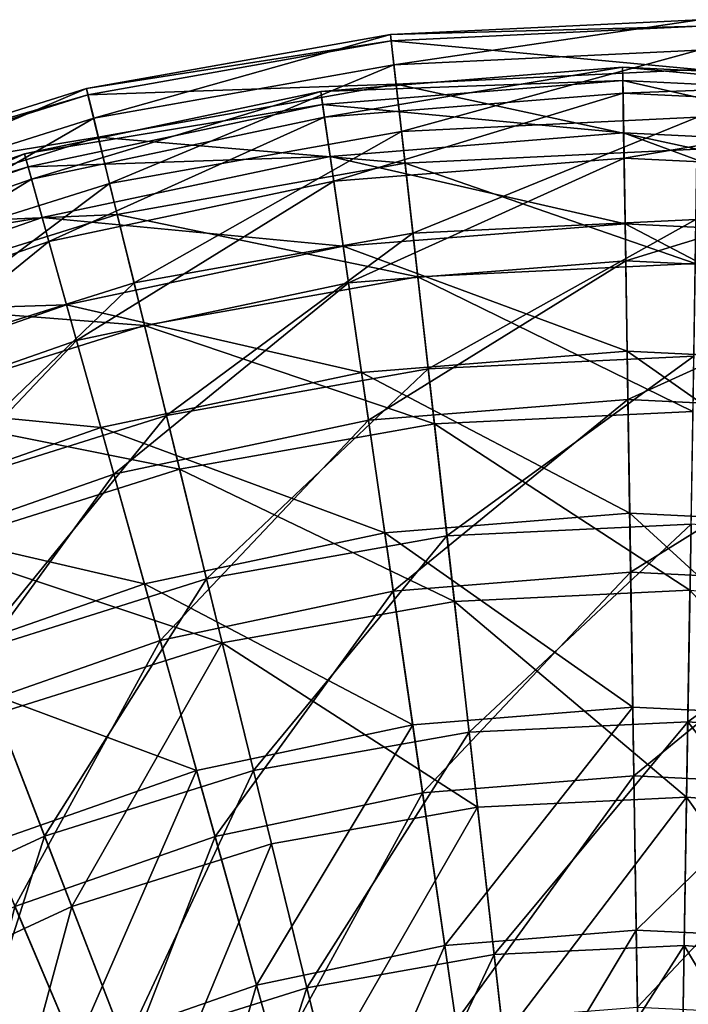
# Model space of a CAD drawing. Header units: millimetres. Extents: x 17 to 607, y -85 to 45.
# Tile 48 of 193: x 71 to 87, y 11 to 35. Entities that reach past the tile are written whole.
import ezdxf

# ---------------------------------------------------------------- set-up
doc = ezdxf.new("R2010")
doc.units = ezdxf.units.MM
doc.header["$LTSCALE"] = 25.4
doc.layers.get('0').update_dxf_attribs({"true_color": 0xff5454})

# ---------------------------------------------------------------- blocks, each defined once
blk = doc.blocks.new('PIK-III-10301.STL')
at = {"color": 7, "true_color": 0xffffff}
mesh = blk.add_polyface(dxfattribs=at)
corners = [(79.966, 33.922, 71.288), (87.554, 35.044, 63.896), (79.881, 34.675, 63.896), (87.542, 34.285, 71.288)]
mesh.append_faces([[corners[k] for k in face] for face in [(0, 1, 2), (1, 0, 3)]], dxfattribs={"vtx0": -1, "color": 7})
mesh = blk.add_polyface(dxfattribs=at)
corners = [(79.881, 34.675, 63.896), (87.552, 34.882, 56.467), (79.899, 34.515, 56.467), (87.554, 35.044, 63.896)]
mesh.append_faces([[corners[k] for k in face] for face in [(0, 1, 2), (1, 0, 3)]], dxfattribs={"vtx0": -1, "color": 7})
mesh = blk.add_polyface(dxfattribs=at)
corners = [(79.899, 34.515, 56.467), (87.534, 33.804, 49.115), (80.019, 33.444, 49.115), (87.552, 34.882, 56.467)]
mesh.append_faces([[corners[k] for k in face] for face in [(0, 1, 2), (1, 0, 3)]], dxfattribs={"vtx0": -1, "color": 7})
mesh = blk.add_polyface(dxfattribs=at)
corners = [(72.498, 32.592, 71.288), (79.881, 34.675, 63.896), (72.318, 33.329, 63.896), (79.966, 33.922, 71.288)]
mesh.append_faces([[corners[k] for k in face] for face in [(0, 1, 2), (1, 0, 3)]], dxfattribs={"vtx0": -1, "color": 7})
mesh = blk.add_polyface(dxfattribs=at)
corners = [(72.318, 33.329, 63.896), (79.899, 34.515, 56.467), (72.356, 33.172, 56.467), (79.881, 34.675, 63.896)]
mesh.append_faces([[corners[k] for k in face] for face in [(0, 1, 2), (1, 0, 3)]], dxfattribs={"vtx0": -1, "color": 7})
mesh = blk.add_polyface(dxfattribs=at)
corners = [(72.356, 33.172, 56.467), (80.019, 33.444, 49.115), (72.613, 32.125, 49.115), (79.899, 34.515, 56.467)]
mesh.append_faces([[corners[k] for k in face] for face in [(0, 1, 2), (1, 0, 3)]], dxfattribs={"vtx0": -1, "color": 7})
mesh = blk.add_polyface(dxfattribs=at)
corners = [(80.152, 32.266, 78.53), (87.542, 34.285, 71.288), (79.966, 33.922, 71.288), (87.515, 32.619, 78.53)]
mesh.append_faces([[corners[k] for k in face] for face in [(0, 1, 2), (1, 0, 3)]], dxfattribs={"vtx0": -1, "color": 7})
mesh = blk.add_polyface(dxfattribs=at)
corners = [(72.895, 30.974, 78.53), (79.966, 33.922, 71.288), (72.498, 32.592, 71.288), (80.152, 32.266, 78.53)]
mesh.append_faces([[corners[k] for k in face] for face in [(0, 1, 2), (1, 0, 3)]], dxfattribs={"vtx0": -1, "color": 7})
mesh = blk.add_polyface(dxfattribs=at)
corners = [(85.656, 33.531, 67.851), (78.144, 33.262, 60.26), (85.651, 33.864, 60.26), (78.192, 32.933, 67.851)]
mesh.append_faces([[corners[k] for k in face] for face in [(0, 1, 2), (1, 0, 3)]], dxfattribs={"vtx0": -1, "color": 7})
mesh = blk.add_polyface(dxfattribs=at)
corners = [(85.651, 33.864, 60.26), (78.237, 32.622, 52.69), (85.661, 33.218, 52.69), (78.144, 33.262, 60.26)]
mesh.append_faces([[corners[k] for k in face] for face in [(0, 1, 2), (1, 0, 3)]], dxfattribs={"vtx0": -1, "color": 7})
mesh = blk.add_polyface(dxfattribs=at)
corners = [(80.019, 33.444, 49.115), (87.502, 31.826, 41.952), (80.241, 31.477, 41.952), (87.534, 33.804, 49.115)]
mesh.append_faces([[corners[k] for k in face] for face in [(0, 1, 2), (1, 0, 3)]], dxfattribs={"vtx0": -1, "color": 7})
mesh = blk.add_polyface(dxfattribs=at)
corners = [(93.136, 33.17, 67.851), (85.651, 33.864, 60.26), (93.173, 33.501, 60.26), (85.656, 33.531, 67.851)]
mesh.append_faces([[corners[k] for k in face] for face in [(0, 1, 2), (1, 0, 3)]], dxfattribs={"vtx0": -1, "color": 7})
mesh = blk.add_polyface(dxfattribs=at)
corners = [(93.173, 33.501, 60.26), (85.661, 33.218, 52.69), (93.101, 32.859, 52.69), (85.651, 33.864, 60.26)]
mesh.append_faces([[corners[k] for k in face] for face in [(0, 1, 2), (1, 0, 3)]], dxfattribs={"vtx0": -1, "color": 7})
mesh = blk.add_polyface(dxfattribs=at)
corners = [(65.262, 30.318, 71.288), (72.318, 33.329, 63.896), (64.989, 31.026, 63.896), (72.498, 32.592, 71.288)]
mesh.append_faces([[corners[k] for k in face] for face in [(0, 1, 2), (1, 0, 3)]], dxfattribs={"vtx0": -1, "color": 7})
mesh = blk.add_polyface(dxfattribs=at)
corners = [(64.989, 31.026, 63.896), (72.356, 33.172, 56.467), (65.047, 30.876, 56.467), (72.318, 33.329, 63.896)]
mesh.append_faces([[corners[k] for k in face] for face in [(0, 1, 2), (1, 0, 3)]], dxfattribs={"vtx0": -1, "color": 7})
mesh = blk.add_polyface(dxfattribs=at)
corners = [(72.613, 32.125, 49.115), (80.241, 31.477, 41.952), (73.083, 30.203, 41.952), (80.019, 33.444, 49.115)]
mesh.append_faces([[corners[k] for k in face] for face in [(0, 1, 2), (1, 0, 3)]], dxfattribs={"vtx0": -1, "color": 7})
mesh = blk.add_polyface(dxfattribs=at)
corners = [(85.677, 32.226, 75.337), (78.192, 32.933, 67.851), (85.656, 33.531, 67.851), (78.38, 31.641, 75.337)]
mesh.append_faces([[corners[k] for k in face] for face in [(0, 1, 2), (1, 0, 3)]], dxfattribs={"vtx0": -1, "color": 7})
mesh = blk.add_polyface(dxfattribs=at)
corners = [(92.99, 31.873, 75.337), (85.656, 33.531, 67.851), (93.136, 33.17, 67.851), (85.677, 32.226, 75.337)]
mesh.append_faces([[corners[k] for k in face] for face in [(0, 1, 2), (1, 0, 3)]], dxfattribs={"vtx0": -1, "color": 7})
mesh = blk.add_polyface(dxfattribs=at)
corners = [(65.047, 30.876, 56.467), (72.613, 32.125, 49.115), (65.435, 29.87, 49.115), (72.356, 33.172, 56.467)]
mesh.append_faces([[corners[k] for k in face] for face in [(0, 1, 2), (1, 0, 3)]], dxfattribs={"vtx0": -1, "color": 7})
mesh = blk.add_polyface(dxfattribs=at)
corners = [(78.192, 32.933, 67.851), (70.776, 31.705, 60.26), (78.144, 33.262, 60.26), (70.866, 31.384, 67.851)]
mesh.append_faces([[corners[k] for k in face] for face in [(0, 1, 2), (1, 0, 3)]], dxfattribs={"vtx0": -1, "color": 7})
mesh = blk.add_polyface(dxfattribs=at)
corners = [(78.144, 33.262, 60.26), (70.95, 31.082, 52.69), (78.237, 32.622, 52.69), (70.776, 31.705, 60.26)]
mesh.append_faces([[corners[k] for k in face] for face in [(0, 1, 2), (1, 0, 3)]], dxfattribs={"vtx0": -1, "color": 7})
mesh = blk.add_polyface(dxfattribs=at)
corners = [(85.661, 33.218, 52.69), (78.469, 31.026, 45.265), (85.687, 31.604, 45.265), (78.237, 32.622, 52.69)]
mesh.append_faces([[corners[k] for k in face] for face in [(0, 1, 2), (1, 0, 3)]], dxfattribs={"vtx0": -1, "color": 7})
mesh = blk.add_polyface(dxfattribs=at)
corners = [(93.101, 32.859, 52.69), (85.687, 31.604, 45.265), (92.92, 31.255, 45.265), (85.661, 33.218, 52.69)]
mesh.append_faces([[corners[k] for k in face] for face in [(0, 1, 2), (1, 0, 3)]], dxfattribs={"vtx0": -1, "color": 7})
mesh = blk.add_polyface(dxfattribs=at)
corners = [(78.38, 31.641, 75.337), (70.866, 31.384, 67.851), (78.192, 32.933, 67.851), (71.217, 30.127, 75.337)]
mesh.append_faces([[corners[k] for k in face] for face in [(0, 1, 2), (1, 0, 3)]], dxfattribs={"vtx0": -1, "color": 7})
mesh = blk.add_polyface(dxfattribs=at)
corners = [(65.862, 28.764, 78.53), (72.498, 32.592, 71.288), (65.262, 30.318, 71.288), (72.895, 30.974, 78.53)]
mesh.append_faces([[corners[k] for k in face] for face in [(0, 1, 2), (1, 0, 3)]], dxfattribs={"vtx0": -1, "color": 7})
mesh = blk.add_polyface(dxfattribs=at)
corners = [(78.237, 32.622, 52.69), (71.384, 29.528, 45.265), (78.469, 31.026, 45.265), (70.95, 31.082, 52.69)]
mesh.append_faces([[corners[k] for k in face] for face in [(0, 1, 2), (1, 0, 3)]], dxfattribs={"vtx0": -1, "color": 7})
mesh = blk.add_polyface(dxfattribs=at)
corners = [(80.437, 29.733, 85.51), (87.515, 32.619, 78.53), (80.152, 32.266, 78.53), (87.474, 30.071, 85.51)]
mesh.append_faces([[corners[k] for k in face] for face in [(0, 1, 2), (1, 0, 3)]], dxfattribs={"vtx0": -1, "color": 7})
mesh = blk.add_polyface(dxfattribs=at)
corners = [(65.435, 29.87, 49.115), (73.083, 30.203, 41.952), (66.148, 28.024, 41.952), (72.613, 32.125, 49.115)]
mesh.append_faces([[corners[k] for k in face] for face in [(0, 1, 2), (1, 0, 3)]], dxfattribs={"vtx0": -1, "color": 7})
mesh = blk.add_polyface(dxfattribs=at)
corners = [(73.501, 28.498, 85.51), (80.152, 32.266, 78.53), (72.895, 30.974, 78.53), (80.437, 29.733, 85.51)]
mesh.append_faces([[corners[k] for k in face] for face in [(0, 1, 2), (1, 0, 3)]], dxfattribs={"vtx0": -1, "color": 7})
mesh = blk.add_polyface(dxfattribs=at)
corners = [(85.713, 29.97, 82.592), (78.38, 31.641, 75.337), (85.677, 32.226, 75.337), (78.704, 29.408, 82.592)]
mesh.append_faces([[corners[k] for k in face] for face in [(0, 1, 2), (1, 0, 3)]], dxfattribs={"vtx0": -1, "color": 7})
mesh = blk.add_polyface(dxfattribs=at)
corners = [(92.737, 29.631, 82.592), (85.677, 32.226, 75.337), (92.99, 31.873, 75.337), (85.713, 29.97, 82.592)]
mesh.append_faces([[corners[k] for k in face] for face in [(0, 1, 2), (1, 0, 3)]], dxfattribs={"vtx0": -1, "color": 7})
mesh = blk.add_polyface(dxfattribs=at)
corners = [(70.866, 31.384, 67.851), (63.667, 29.218, 60.26), (70.776, 31.705, 60.26), (63.797, 28.912, 67.851)]
mesh.append_faces([[corners[k] for k in face] for face in [(0, 1, 2), (1, 0, 3)]], dxfattribs={"vtx0": -1, "color": 7})
mesh = blk.add_polyface(dxfattribs=at)
corners = [(70.776, 31.705, 60.26), (63.919, 28.623, 52.69), (70.95, 31.082, 52.69), (63.667, 29.218, 60.26)]
mesh.append_faces([[corners[k] for k in face] for face in [(0, 1, 2), (1, 0, 3)]], dxfattribs={"vtx0": -1, "color": 7})
mesh = blk.add_polyface(dxfattribs=at)
corners = [(78.704, 29.408, 82.592), (71.217, 30.127, 75.337), (78.38, 31.641, 75.337), (71.824, 27.954, 82.592)]
mesh.append_faces([[corners[k] for k in face] for face in [(0, 1, 2), (1, 0, 3)]], dxfattribs={"vtx0": -1, "color": 7})
mesh = blk.add_polyface(dxfattribs=at)
corners = [(85.687, 31.604, 45.265), (78.836, 28.498, 38.109), (85.728, 29.05, 38.109), (78.469, 31.026, 45.265)]
mesh.append_faces([[corners[k] for k in face] for face in [(0, 1, 2), (1, 0, 3)]], dxfattribs={"vtx0": -1, "color": 7})
mesh = blk.add_polyface(dxfattribs=at)
corners = [(80.241, 31.477, 41.952), (87.456, 28.977, 35.089), (80.559, 28.646, 35.089), (87.502, 31.826, 41.952)]
mesh.append_faces([[corners[k] for k in face] for face in [(0, 1, 2), (1, 0, 3)]], dxfattribs={"vtx0": -1, "color": 7})
mesh = blk.add_polyface(dxfattribs=at)
corners = [(92.92, 31.255, 45.265), (85.728, 29.05, 38.109), (92.634, 28.717, 38.109), (85.687, 31.604, 45.265)]
mesh.append_faces([[corners[k] for k in face] for face in [(0, 1, 2), (1, 0, 3)]], dxfattribs={"vtx0": -1, "color": 7})
mesh = blk.add_polyface(dxfattribs=at)
corners = [(71.217, 30.127, 75.337), (63.797, 28.912, 67.851), (70.866, 31.384, 67.851), (64.306, 27.71, 75.337)]
mesh.append_faces([[corners[k] for k in face] for face in [(0, 1, 2), (1, 0, 3)]], dxfattribs={"vtx0": -1, "color": 7})
mesh = blk.add_polyface(dxfattribs=at)
corners = [(73.083, 30.203, 41.952), (80.559, 28.646, 35.089), (73.762, 27.436, 35.089), (80.241, 31.477, 41.952)]
mesh.append_faces([[corners[k] for k in face] for face in [(0, 1, 2), (1, 0, 3)]], dxfattribs={"vtx0": -1, "color": 7})
mesh = blk.add_polyface(dxfattribs=at)
corners = [(70.95, 31.082, 52.69), (64.549, 27.138, 45.265), (71.384, 29.528, 45.265), (63.919, 28.623, 52.69)]
mesh.append_faces([[corners[k] for k in face] for face in [(0, 1, 2), (1, 0, 3)]], dxfattribs={"vtx0": -1, "color": 7})
mesh = blk.add_polyface(dxfattribs=at)
corners = [(66.78, 26.386, 85.51), (72.895, 30.974, 78.53), (65.862, 28.764, 78.53), (73.501, 28.498, 85.51)]
mesh.append_faces([[corners[k] for k in face] for face in [(0, 1, 2), (1, 0, 3)]], dxfattribs={"vtx0": -1, "color": 7})
mesh = blk.add_polyface(dxfattribs=at)
corners = [(78.469, 31.026, 45.265), (72.071, 27.068, 38.109), (78.836, 28.498, 38.109), (71.384, 29.528, 45.265)]
mesh.append_faces([[corners[k] for k in face] for face in [(0, 1, 2), (1, 0, 3)]], dxfattribs={"vtx0": -1, "color": 7})
mesh = blk.add_polyface(dxfattribs=at)
corners = [(71.824, 27.954, 82.592), (64.306, 27.71, 75.337), (71.217, 30.127, 75.337), (65.186, 25.632, 82.592)]
mesh.append_faces([[corners[k] for k in face] for face in [(0, 1, 2), (1, 0, 3)]], dxfattribs={"vtx0": -1, "color": 7})
mesh = blk.add_polyface(dxfattribs=at)
corners = [(66.148, 28.024, 41.952), (73.762, 27.436, 35.089), (67.174, 25.366, 35.089), (73.083, 30.203, 41.952)]
mesh.append_faces([[corners[k] for k in face] for face in [(0, 1, 2), (1, 0, 3)]], dxfattribs={"vtx0": -1, "color": 7})
mesh = blk.add_polyface(dxfattribs=at)
corners = [(85.764, 26.8, 89.497), (78.704, 29.408, 82.592), (85.713, 29.97, 82.592), (79.159, 26.271, 89.497)]
mesh.append_faces([[corners[k] for k in face] for face in [(0, 1, 2), (1, 0, 3)]], dxfattribs={"vtx0": -1, "color": 7})
mesh = blk.add_polyface(dxfattribs=at)
corners = [(80.816, 26.362, 92.122), (87.474, 30.071, 85.51), (80.437, 29.733, 85.51), (87.419, 26.679, 92.122)]
mesh.append_faces([[corners[k] for k in face] for face in [(0, 1, 2), (1, 0, 3)]], dxfattribs={"vtx0": -1, "color": 7})
mesh = blk.add_polyface(dxfattribs=at)
corners = [(92.382, 26.481, 89.497), (85.713, 29.97, 82.592), (92.737, 29.631, 82.592), (85.764, 26.8, 89.497)]
mesh.append_faces([[corners[k] for k in face] for face in [(0, 1, 2), (1, 0, 3)]], dxfattribs={"vtx0": -1, "color": 7})
mesh = blk.add_polyface(dxfattribs=at)
corners = [(74.309, 25.203, 92.122), (80.437, 29.733, 85.51), (73.501, 28.498, 85.51), (80.816, 26.362, 92.122)]
mesh.append_faces([[corners[k] for k in face] for face in [(0, 1, 2), (1, 0, 3)]], dxfattribs={"vtx0": -1, "color": 7})
mesh = blk.add_polyface(dxfattribs=at)
corners = [(71.384, 29.528, 45.265), (65.545, 24.786, 38.109), (72.071, 27.068, 38.109), (64.549, 27.138, 45.265)]
mesh.append_faces([[corners[k] for k in face] for face in [(0, 1, 2), (1, 0, 3)]], dxfattribs={"vtx0": -1, "color": 7})
mesh = blk.add_polyface(dxfattribs=at)
corners = [(79.159, 26.271, 89.497), (71.824, 27.954, 82.592), (78.704, 29.408, 82.592), (72.676, 24.901, 89.497)]
mesh.append_faces([[corners[k] for k in face] for face in [(0, 1, 2), (1, 0, 3)]], dxfattribs={"vtx0": -1, "color": 7})
mesh = blk.add_polyface(dxfattribs=at)
corners = [(85.728, 29.05, 38.109), (79.332, 25.081, 31.341), (85.783, 25.598, 31.341), (78.836, 28.498, 38.109)]
mesh.append_faces([[corners[k] for k in face] for face in [(0, 1, 2), (1, 0, 3)]], dxfattribs={"vtx0": -1, "color": 7})
mesh = blk.add_polyface(dxfattribs=at)
corners = [(80.559, 28.646, 35.089), (87.397, 25.302, 28.631), (80.97, 24.994, 28.631), (87.456, 28.977, 35.089)]
mesh.append_faces([[corners[k] for k in face] for face in [(0, 1, 2), (1, 0, 3)]], dxfattribs={"vtx0": -1, "color": 7})
mesh = blk.add_polyface(dxfattribs=at)
corners = [(92.634, 28.717, 38.109), (85.783, 25.598, 31.341), (92.247, 25.286, 31.341), (85.728, 29.05, 38.109)]
mesh.append_faces([[corners[k] for k in face] for face in [(0, 1, 2), (1, 0, 3)]], dxfattribs={"vtx0": -1, "color": 7})
mesh = blk.add_polyface(dxfattribs=at)
corners = [(68.002, 23.222, 92.122), (73.501, 28.498, 85.51), (66.78, 26.386, 85.51), (74.309, 25.203, 92.122)]
mesh.append_faces([[corners[k] for k in face] for face in [(0, 1, 2), (1, 0, 3)]], dxfattribs={"vtx0": -1, "color": 7})
mesh = blk.add_polyface(dxfattribs=at)
corners = [(78.836, 28.498, 38.109), (73, 23.743, 31.341), (79.332, 25.081, 31.341), (72.071, 27.068, 38.109)]
mesh.append_faces([[corners[k] for k in face] for face in [(0, 1, 2), (1, 0, 3)]], dxfattribs={"vtx0": -1, "color": 7})
mesh = blk.add_polyface(dxfattribs=at)
corners = [(73.762, 27.436, 35.089), (80.97, 24.994, 28.631), (74.636, 23.866, 28.631), (80.559, 28.646, 35.089)]
mesh.append_faces([[corners[k] for k in face] for face in [(0, 1, 2), (1, 0, 3)]], dxfattribs={"vtx0": -1, "color": 7})
mesh = blk.add_polyface(dxfattribs=at)
corners = [(72.676, 24.901, 89.497), (65.186, 25.632, 82.592), (71.824, 27.954, 82.592), (66.422, 22.713, 89.497)]
mesh.append_faces([[corners[k] for k in face] for face in [(0, 1, 2), (1, 0, 3)]], dxfattribs={"vtx0": -1, "color": 7})
mesh = blk.add_polyface(dxfattribs=at)
corners = [(67.174, 25.366, 35.089), (74.636, 23.866, 28.631), (68.498, 21.937, 28.631), (73.762, 27.436, 35.089)]
mesh.append_faces([[corners[k] for k in face] for face in [(0, 1, 2), (1, 0, 3)]], dxfattribs={"vtx0": -1, "color": 7})
mesh = blk.add_polyface(dxfattribs=at)
corners = [(72.071, 27.068, 38.109), (66.891, 21.606, 31.341), (73, 23.743, 31.341), (65.545, 24.786, 38.109)]
mesh.append_faces([[corners[k] for k in face] for face in [(0, 1, 2), (1, 0, 3)]], dxfattribs={"vtx0": -1, "color": 7})
mesh = blk.add_polyface(dxfattribs=at)
corners = [(85.828, 22.77, 95.938), (79.159, 26.271, 89.497), (85.764, 26.8, 89.497), (79.738, 22.281, 95.938)]
mesh.append_faces([[corners[k] for k in face] for face in [(0, 1, 2), (1, 0, 3)]], dxfattribs={"vtx0": -1, "color": 7})
mesh = blk.add_polyface(dxfattribs=at)
corners = [(91.93, 22.475, 95.938), (85.764, 26.8, 89.497), (92.382, 26.481, 89.497), (85.828, 22.77, 95.938)]
mesh.append_faces([[corners[k] for k in face] for face in [(0, 1, 2), (1, 0, 3)]], dxfattribs={"vtx0": -1, "color": 7})
mesh = blk.add_polyface(dxfattribs=at)
corners = [(81.284, 22.205, 98.263), (87.419, 26.679, 92.122), (80.816, 26.362, 92.122), (87.352, 22.496, 98.263)]
mesh.append_faces([[corners[k] for k in face] for face in [(0, 1, 2), (1, 0, 3)]], dxfattribs={"vtx0": -1, "color": 7})
mesh = blk.add_polyface(dxfattribs=at)
corners = [(79.738, 22.281, 95.938), (72.676, 24.901, 89.497), (79.159, 26.271, 89.497), (73.761, 21.018, 95.938)]
mesh.append_faces([[corners[k] for k in face] for face in [(0, 1, 2), (1, 0, 3)]], dxfattribs={"vtx0": -1, "color": 7})
mesh = blk.add_polyface(dxfattribs=at)
corners = [(75.304, 21.14, 98.263), (80.816, 26.362, 92.122), (74.309, 25.203, 92.122), (81.284, 22.205, 98.263)]
mesh.append_faces([[corners[k] for k in face] for face in [(0, 1, 2), (1, 0, 3)]], dxfattribs={"vtx0": -1, "color": 7})
mesh = blk.add_polyface(dxfattribs=at)
corners = [(85.783, 25.598, 31.341), (79.948, 20.831, 25.072), (85.851, 21.305, 25.072), (79.332, 25.081, 31.341)]
mesh.append_faces([[corners[k] for k in face] for face in [(0, 1, 2), (1, 0, 3)]], dxfattribs={"vtx0": -1, "color": 7})
mesh = blk.add_polyface(dxfattribs=at)
corners = [(92.247, 25.286, 31.341), (85.851, 21.305, 25.072), (91.766, 21.019, 25.072), (85.783, 25.598, 31.341)]
mesh.append_faces([[corners[k] for k in face] for face in [(0, 1, 2), (1, 0, 3)]], dxfattribs={"vtx0": -1, "color": 7})
mesh = blk.add_polyface(dxfattribs=at)
corners = [(80.97, 24.994, 28.631), (87.325, 20.857, 22.676), (81.468, 20.576, 22.676), (87.397, 25.302, 28.631)]
mesh.append_faces([[corners[k] for k in face] for face in [(0, 1, 2), (1, 0, 3)]], dxfattribs={"vtx0": -1, "color": 7})
mesh = blk.add_polyface(dxfattribs=at)
corners = [(69.509, 19.32, 98.263), (74.309, 25.203, 92.122), (68.002, 23.222, 92.122), (75.304, 21.14, 98.263)]
mesh.append_faces([[corners[k] for k in face] for face in [(0, 1, 2), (1, 0, 3)]], dxfattribs={"vtx0": -1, "color": 7})
mesh = blk.add_polyface(dxfattribs=at)
corners = [(79.332, 25.081, 31.341), (74.155, 19.607, 25.072), (79.948, 20.831, 25.072), (73, 23.743, 31.341)]
mesh.append_faces([[corners[k] for k in face] for face in [(0, 1, 2), (1, 0, 3)]], dxfattribs={"vtx0": -1, "color": 7})
mesh = blk.add_polyface(dxfattribs=at)
corners = [(74.636, 23.866, 28.631), (81.468, 20.576, 22.676), (75.694, 19.548, 22.676), (80.97, 24.994, 28.631)]
mesh.append_faces([[corners[k] for k in face] for face in [(0, 1, 2), (1, 0, 3)]], dxfattribs={"vtx0": -1, "color": 7})
mesh = blk.add_polyface(dxfattribs=at)
corners = [(73.761, 21.018, 95.938), (66.422, 22.713, 89.497), (72.676, 24.901, 89.497), (67.994, 19.001, 95.938)]
mesh.append_faces([[corners[k] for k in face] for face in [(0, 1, 2), (1, 0, 3)]], dxfattribs={"vtx0": -1, "color": 7})
mesh = blk.add_polyface(dxfattribs=at)
corners = [(68.498, 21.937, 28.631), (75.694, 19.548, 22.676), (70.1, 17.79, 22.676), (74.636, 23.866, 28.631)]
mesh.append_faces([[corners[k] for k in face] for face in [(0, 1, 2), (1, 0, 3)]], dxfattribs={"vtx0": -1, "color": 7})
mesh = blk.add_polyface(dxfattribs=at)
corners = [(73, 23.743, 31.341), (68.566, 17.652, 25.072), (74.155, 19.607, 25.072), (66.891, 21.606, 31.341)]
mesh.append_faces([[corners[k] for k in face] for face in [(0, 1, 2), (1, 0, 3)]], dxfattribs={"vtx0": -1, "color": 7})
mesh = blk.add_polyface(dxfattribs=at)
corners = [(85.904, 17.945, 101.807), (79.738, 22.281, 95.938), (85.828, 22.77, 95.938), (80.431, 17.506, 101.807)]
mesh.append_faces([[corners[k] for k in face] for face in [(0, 1, 2), (1, 0, 3)]], dxfattribs={"vtx0": -1, "color": 7})
mesh = blk.add_polyface(dxfattribs=at)
corners = [(91.389, 17.68, 101.807), (85.828, 22.77, 95.938), (91.93, 22.475, 95.938), (85.904, 17.945, 101.807)]
mesh.append_faces([[corners[k] for k in face] for face in [(0, 1, 2), (1, 0, 3)]], dxfattribs={"vtx0": -1, "color": 7})
mesh = blk.add_polyface(dxfattribs=at)
corners = [(80.431, 17.506, 101.807), (73.761, 21.018, 95.938), (79.738, 22.281, 95.938), (75.059, 16.371, 101.807)]
mesh.append_faces([[corners[k] for k in face] for face in [(0, 1, 2), (1, 0, 3)]], dxfattribs={"vtx0": -1, "color": 7})
mesh = blk.add_polyface(dxfattribs=at)
corners = [(81.834, 17.325, 103.841), (87.352, 22.496, 98.263), (81.284, 22.205, 98.263), (87.272, 17.586, 103.841)]
mesh.append_faces([[corners[k] for k in face] for face in [(0, 1, 2), (1, 0, 3)]], dxfattribs={"vtx0": -1, "color": 7})
mesh = blk.add_polyface(dxfattribs=at)
corners = [(87.272, 17.586, 103.841), (93.406, 22.009, 98.263), (87.352, 22.496, 98.263), (92.7, 17.15, 103.841)]
mesh.append_faces([[corners[k] for k in face] for face in [(0, 1, 2), (1, 0, 3)]], dxfattribs={"vtx0": -1, "color": 7})
mesh = blk.add_polyface(dxfattribs=at)
corners = [(76.473, 16.371, 103.841), (81.284, 22.205, 98.263), (75.304, 21.14, 98.263), (81.834, 17.325, 103.841)]
mesh.append_faces([[corners[k] for k in face] for face in [(0, 1, 2), (1, 0, 3)]], dxfattribs={"vtx0": -1, "color": 7})
mesh = blk.add_polyface(dxfattribs=at)
corners = [(85.851, 21.305, 25.072), (80.676, 15.82, 19.407), (85.931, 16.241, 19.407), (79.948, 20.831, 25.072)]
mesh.append_faces([[corners[k] for k in face] for face in [(0, 1, 2), (1, 0, 3)]], dxfattribs={"vtx0": -1, "color": 7})
mesh = blk.add_polyface(dxfattribs=at)
corners = [(91.766, 21.019, 25.072), (85.931, 16.241, 19.407), (91.198, 15.987, 19.407), (85.851, 21.305, 25.072)]
mesh.append_faces([[corners[k] for k in face] for face in [(0, 1, 2), (1, 0, 3)]], dxfattribs={"vtx0": -1, "color": 7})
mesh = blk.add_polyface(dxfattribs=at)
corners = [(71.278, 14.739, 103.841), (75.304, 21.14, 98.263), (69.509, 19.32, 98.263), (76.473, 16.371, 103.841)]
mesh.append_faces([[corners[k] for k in face] for face in [(0, 1, 2), (1, 0, 3)]], dxfattribs={"vtx0": -1, "color": 7})
mesh = blk.add_polyface(dxfattribs=at)
corners = [(75.059, 16.371, 101.807), (67.994, 19.001, 95.938), (73.761, 21.018, 95.938), (69.876, 14.558, 101.807)]
mesh.append_faces([[corners[k] for k in face] for face in [(0, 1, 2), (1, 0, 3)]], dxfattribs={"vtx0": -1, "color": 7})
mesh = blk.add_polyface(dxfattribs=at)
corners = [(79.948, 20.831, 25.072), (75.517, 14.73, 19.407), (80.676, 15.82, 19.407), (74.155, 19.607, 25.072)]
mesh.append_faces([[corners[k] for k in face] for face in [(0, 1, 2), (1, 0, 3)]], dxfattribs={"vtx0": -1, "color": 7})
mesh = blk.add_polyface(dxfattribs=at)
corners = [(81.468, 20.576, 22.676), (87.242, 15.71, 17.317), (82.043, 15.461, 17.317), (87.325, 20.857, 22.676)]
mesh.append_faces([[corners[k] for k in face] for face in [(0, 1, 2), (1, 0, 3)]], dxfattribs={"vtx0": -1, "color": 7})
mesh = blk.add_polyface(dxfattribs=at)
corners = [(87.325, 20.857, 22.676), (92.43, 15.293, 17.317), (87.242, 15.71, 17.317), (93.17, 20.387, 22.676)]
mesh.append_faces([[corners[k] for k in face] for face in [(0, 1, 2), (1, 0, 3)]], dxfattribs={"vtx0": -1, "color": 7})
mesh = blk.add_polyface(dxfattribs=at)
corners = [(75.694, 19.548, 22.676), (82.043, 15.461, 17.317), (76.92, 14.548, 17.317), (81.468, 20.576, 22.676)]
mesh.append_faces([[corners[k] for k in face] for face in [(0, 1, 2), (1, 0, 3)]], dxfattribs={"vtx0": -1, "color": 7})
mesh = blk.add_polyface(dxfattribs=at)
corners = [(74.155, 19.607, 25.072), (70.54, 12.989, 19.407), (75.517, 14.73, 19.407), (68.566, 17.652, 25.072)]
mesh.append_faces([[corners[k] for k in face] for face in [(0, 1, 2), (1, 0, 3)]], dxfattribs={"vtx0": -1, "color": 7})
mesh = blk.add_polyface(dxfattribs=at)
corners = [(75.694, 19.548, 22.676), (71.954, 12.988, 17.317), (70.1, 17.79, 22.676), (76.92, 14.548, 17.317)]
mesh.append_faces([[corners[k] for k in face] for face in [(0, 1, 2), (1, 0, 3)]], dxfattribs={"vtx0": -1, "color": 7})
mesh = blk.add_polyface(dxfattribs=at)
corners = [(66.335, 12.456, 103.841), (69.509, 19.32, 98.263), (63.995, 16.773, 98.263), (71.278, 14.739, 103.841)]
mesh.append_faces([[corners[k] for k in face] for face in [(0, 1, 2), (1, 0, 3)]], dxfattribs={"vtx0": -1, "color": 7})
mesh = blk.add_polyface(dxfattribs=at)
corners = [(85.904, 17.945, 101.807), (81.227, 12.024, 107.007), (80.431, 17.506, 101.807), (85.992, 12.406, 107.007)]
mesh.append_faces([[corners[k] for k in face] for face in [(0, 1, 2), (1, 0, 3)]], dxfattribs={"vtx0": -1, "color": 7})
mesh = blk.add_polyface(dxfattribs=at)
corners = [(91.389, 17.68, 101.807), (85.992, 12.406, 107.007), (85.904, 17.945, 101.807), (90.768, 12.175, 107.007)]
mesh.append_faces([[corners[k] for k in face] for face in [(0, 1, 2), (1, 0, 3)]], dxfattribs={"vtx0": -1, "color": 7})
mesh = blk.add_polyface(dxfattribs=at)
corners = [(70.1, 17.79, 22.676), (67.229, 10.806, 17.317), (64.776, 15.332, 22.676), (71.954, 12.988, 17.317)]
mesh.append_faces([[corners[k] for k in face] for face in [(0, 1, 2), (1, 0, 3)]], dxfattribs={"vtx0": -1, "color": 7})
mesh = blk.add_polyface(dxfattribs=at)
corners = [(80.431, 17.506, 101.807), (76.549, 11.035, 107.007), (75.059, 16.371, 101.807), (81.227, 12.024, 107.007)]
mesh.append_faces([[corners[k] for k in face] for face in [(0, 1, 2), (1, 0, 3)]], dxfattribs={"vtx0": -1, "color": 7})
mesh = blk.add_polyface(dxfattribs=at)
corners = [(82.456, 11.798, 108.768), (87.272, 17.586, 103.841), (81.834, 17.325, 103.841), (87.182, 12.025, 108.768)]
mesh.append_faces([[corners[k] for k in face] for face in [(0, 1, 2), (1, 0, 3)]], dxfattribs={"vtx0": -1, "color": 7})
mesh = blk.add_polyface(dxfattribs=at)
corners = [(91.899, 11.645, 108.768), (87.272, 17.586, 103.841), (87.182, 12.025, 108.768), (92.7, 17.15, 103.841)]
mesh.append_faces([[corners[k] for k in face] for face in [(0, 1, 2), (1, 0, 3)]], dxfattribs={"vtx0": -1, "color": 7})
mesh = blk.add_polyface(dxfattribs=at)
corners = [(77.797, 10.969, 108.768), (81.834, 17.325, 103.841), (76.473, 16.371, 103.841), (82.456, 11.798, 108.768)]
mesh.append_faces([[corners[k] for k in face] for face in [(0, 1, 2), (1, 0, 3)]], dxfattribs={"vtx0": -1, "color": 7})
mesh = blk.add_polyface(dxfattribs=at)
corners = [(75.059, 16.371, 101.807), (72.036, 9.457, 107.007), (69.876, 14.558, 101.807), (76.549, 11.035, 107.007)]
mesh.append_faces([[corners[k] for k in face] for face in [(0, 1, 2), (1, 0, 3)]], dxfattribs={"vtx0": -1, "color": 7})
mesh = blk.add_polyface(dxfattribs=at)
corners = [(73.282, 9.55, 108.768), (76.473, 16.371, 103.841), (71.278, 14.739, 103.841), (77.797, 10.969, 108.768)]
mesh.append_faces([[corners[k] for k in face] for face in [(0, 1, 2), (1, 0, 3)]], dxfattribs={"vtx0": -1, "color": 7})
mesh = blk.add_polyface(dxfattribs=at)
corners = [(81.502, 10.13, 14.441), (85.931, 16.241, 19.407), (80.676, 15.82, 19.407), (86.023, 10.492, 14.441)]
mesh.append_faces([[corners[k] for k in face] for face in [(0, 1, 2), (1, 0, 3)]], dxfattribs={"vtx0": -1, "color": 7})
mesh = blk.add_polyface(dxfattribs=at)
corners = [(86.023, 10.492, 14.441), (91.198, 15.987, 19.407), (85.931, 16.241, 19.407), (90.553, 10.274, 14.441)]
mesh.append_faces([[corners[k] for k in face] for face in [(0, 1, 2), (1, 0, 3)]], dxfattribs={"vtx0": -1, "color": 7})
mesh = blk.add_polyface(dxfattribs=at)
corners = [(77.064, 9.192, 14.441), (80.676, 15.82, 19.407), (75.517, 14.73, 19.407), (81.502, 10.13, 14.441)]
mesh.append_faces([[corners[k] for k in face] for face in [(0, 1, 2), (1, 0, 3)]], dxfattribs={"vtx0": -1, "color": 7})
mesh = blk.add_polyface(dxfattribs=at)
corners = [(87.242, 15.71, 17.317), (82.689, 9.726, 12.635), (82.043, 15.461, 17.317), (87.149, 9.94, 12.635)]
mesh.append_faces([[corners[k] for k in face] for face in [(0, 1, 2), (1, 0, 3)]], dxfattribs={"vtx0": -1, "color": 7})
mesh = blk.add_polyface(dxfattribs=at)
corners = [(87.242, 15.71, 17.317), (91.599, 9.582, 12.635), (87.149, 9.94, 12.635), (92.43, 15.293, 17.317)]
mesh.append_faces([[corners[k] for k in face] for face in [(0, 1, 2), (1, 0, 3)]], dxfattribs={"vtx0": -1, "color": 7})
mesh = blk.add_polyface(dxfattribs=at)
corners = [(82.043, 15.461, 17.317), (78.293, 8.944, 12.635), (76.92, 14.548, 17.317), (82.689, 9.726, 12.635)]
mesh.append_faces([[corners[k] for k in face] for face in [(0, 1, 2), (1, 0, 3)]], dxfattribs={"vtx0": -1, "color": 7})
mesh = blk.add_polyface(dxfattribs=at)
corners = [(68.986, 7.566, 108.768), (71.278, 14.739, 103.841), (66.335, 12.456, 103.841), (73.282, 9.55, 108.768)]
mesh.append_faces([[corners[k] for k in face] for face in [(0, 1, 2), (1, 0, 3)]], dxfattribs={"vtx0": -1, "color": 7})
mesh = blk.add_polyface(dxfattribs=at)
corners = [(72.783, 7.694, 14.441), (75.517, 14.73, 19.407), (70.54, 12.989, 19.407), (77.064, 9.192, 14.441)]
mesh.append_faces([[corners[k] for k in face] for face in [(0, 1, 2), (1, 0, 3)]], dxfattribs={"vtx0": -1, "color": 7})
mesh = blk.add_polyface(dxfattribs=at)
corners = [(69.876, 14.558, 101.807), (67.762, 7.314, 107.007), (64.967, 12.097, 101.807), (72.036, 9.457, 107.007)]
mesh.append_faces([[corners[k] for k in face] for face in [(0, 1, 2), (1, 0, 3)]], dxfattribs={"vtx0": -1, "color": 7})
mesh = blk.add_polyface(dxfattribs=at)
corners = [(76.92, 14.548, 17.317), (74.033, 7.605, 12.635), (71.954, 12.988, 17.317), (78.293, 8.944, 12.635)]
mesh.append_faces([[corners[k] for k in face] for face in [(0, 1, 2), (1, 0, 3)]], dxfattribs={"vtx0": -1, "color": 7})
mesh = blk.add_polyface(dxfattribs=at)
corners = [(68.728, 5.662, 14.441), (70.54, 12.989, 19.407), (65.827, 10.626, 19.407), (72.783, 7.694, 14.441)]
mesh.append_faces([[corners[k] for k in face] for face in [(0, 1, 2), (1, 0, 3)]], dxfattribs={"vtx0": -1, "color": 7})
mesh = blk.add_polyface(dxfattribs=at)
corners = [(71.954, 12.988, 17.317), (69.98, 5.733, 12.635), (67.229, 10.806, 17.317), (74.033, 7.605, 12.635)]
mesh.append_faces([[corners[k] for k in face] for face in [(0, 1, 2), (1, 0, 3)]], dxfattribs={"vtx0": -1, "color": 7})
mesh = blk.add_polyface(dxfattribs=at)
corners = [(85.992, 12.406, 107.007), (82.112, 5.926, 111.453), (81.227, 12.024, 107.007), (86.09, 6.245, 111.453)]
mesh.append_faces([[corners[k] for k in face] for face in [(0, 1, 2), (1, 0, 3)]], dxfattribs={"vtx0": -1, "color": 7})
mesh = blk.add_polyface(dxfattribs=at)
corners = [(90.768, 12.175, 107.007), (86.09, 6.245, 111.453), (85.992, 12.406, 107.007), (90.077, 6.052, 111.453)]
mesh.append_faces([[corners[k] for k in face] for face in [(0, 1, 2), (1, 0, 3)]], dxfattribs={"vtx0": -1, "color": 7})
mesh = blk.add_polyface(dxfattribs=at)
corners = [(81.227, 12.024, 107.007), (78.207, 5.1, 111.453), (76.549, 11.035, 107.007), (82.112, 5.926, 111.453)]
mesh.append_faces([[corners[k] for k in face] for face in [(0, 1, 2), (1, 0, 3)]], dxfattribs={"vtx0": -1, "color": 7})
mesh = blk.add_polyface(dxfattribs=at)
corners = [(83.141, 5.708, 112.971), (87.182, 12.025, 108.768), (82.456, 11.798, 108.768), (87.083, 5.897, 112.971)]
mesh.append_faces([[corners[k] for k in face] for face in [(0, 1, 2), (1, 0, 3)]], dxfattribs={"vtx0": -1, "color": 7})
mesh = blk.add_polyface(dxfattribs=at)
corners = [(91.018, 5.581, 112.971), (87.182, 12.025, 108.768), (87.083, 5.897, 112.971), (91.899, 11.645, 108.768)]
mesh.append_faces([[corners[k] for k in face] for face in [(0, 1, 2), (1, 0, 3)]], dxfattribs={"vtx0": -1, "color": 7})
mesh = blk.add_polyface(dxfattribs=at)
corners = [(79.255, 5.016, 112.971), (82.456, 11.798, 108.768), (77.797, 10.969, 108.768), (83.141, 5.708, 112.971)]
mesh.append_faces([[corners[k] for k in face] for face in [(0, 1, 2), (1, 0, 3)]], dxfattribs={"vtx0": -1, "color": 7})
mesh = blk.add_polyface(dxfattribs=at)
corners = [(76.549, 11.035, 107.007), (74.439, 3.783, 111.453), (72.036, 9.457, 107.007), (78.207, 5.1, 111.453)]
mesh.append_faces([[corners[k] for k in face] for face in [(0, 1, 2), (1, 0, 3)]], dxfattribs={"vtx0": -1, "color": 7})
mesh = blk.add_polyface(dxfattribs=at)
corners = [(75.49, 3.833, 112.971), (77.797, 10.969, 108.768), (73.282, 9.55, 108.768), (79.255, 5.016, 112.971)]
mesh.append_faces([[corners[k] for k in face] for face in [(0, 1, 2), (1, 0, 3)]], dxfattribs={"vtx0": -1, "color": 7})

msp = doc.modelspace()

# ---------------------------------------------------------------- block references
at = {"color": 0}
msp.add_blockref('PIK-III-10301.STL', (0, 0), dxfattribs=at)

doc.saveas('drawing.dxf')
